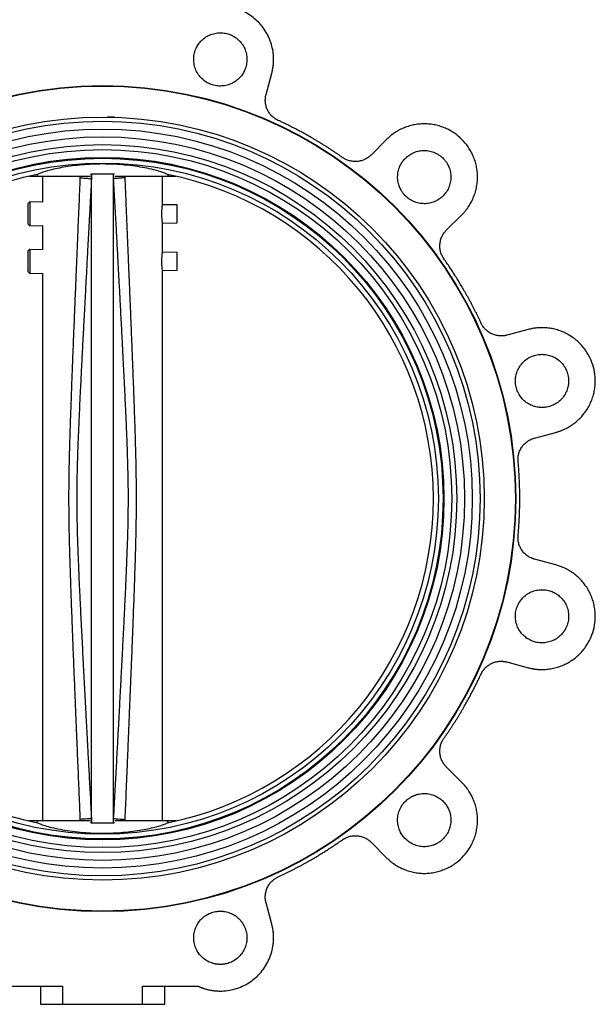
# Model space of a CAD drawing. Header units: millimetres. Extents: x 179 to 1996, y 94 to 1575.
# Tile 6 of 40: x 801 to 1061, y 490 to 934. Entities that reach past the tile are written whole.
import ezdxf

# ---------------------------------------------------------------- set-up
doc = ezdxf.new("R2010")
doc.units = ezdxf.units.MM

msp = doc.modelspace()

# ---------------------------------------------------------------- linework, layer by layer
at = {"color": 7, "linetype": 'Continuous', "lineweight": 25}
for p, q in [((912.35, 899.92), (914.92, 909.52)), ((966.67, 879.64), (959.64, 872.62)), ((805.46, 863.02), (809.38, 863.02)), ((809.02, 863.79), (809.38, 863.02)), ((809.38, 863.02), (833.14, 863.02)), ((811.68, 863.02), (811.68, 851.38)), ((833.3, 863.92), (833.59, 863.92)), ((833.59, 863.92), (833.77, 863.67)), ((833.77, 863.67), (833.68, 861.92)), ((833.77, 571.77), (833.77, 863.67)), ((843.59, 863.67), (843.77, 863.92)), ((843.59, 571.77), (843.59, 863.67)), ((843.68, 861.92), (843.59, 863.67)), ((844.06, 863.92), (843.77, 863.92)), ((844.23, 863.02), (867.98, 863.02)), ((865.68, 850.24), (865.68, 863.02)), ((868.35, 863.79), (867.98, 863.02)), ((867.98, 863.02), (871.91, 863.02)), ((805.89, 851.5), (805.04, 850.67)), ((805.04, 850.67), (805.04, 841.53)), ((811.68, 851.38), (805.89, 851.5)), ((805.89, 851.5), (805.89, 840.69)), ((872.33, 850.1), (865.68, 850.24)), ((872.33, 846.1), (872.33, 850.1)), ((872.33, 842.1), (872.33, 846.1)), ((993.58, 838.67), (1000.61, 845.7)), ((805.04, 841.53), (805.89, 840.69)), ((805.89, 840.69), (811.68, 840.82)), ((811.68, 840.82), (811.68, 829.93)), ((865.68, 841.96), (872.33, 842.1)), ((865.68, 828.79), (865.68, 841.96)), ((805.89, 830.05), (805.04, 829.22)), ((805.04, 829.22), (805.04, 820.08)), ((811.68, 829.93), (805.89, 830.05)), ((805.89, 830.05), (805.89, 819.25)), ((872.33, 828.65), (865.68, 828.79)), ((872.33, 824.65), (872.33, 828.65)), ((872.33, 820.65), (872.33, 824.65)), ((805.04, 820.08), (805.89, 819.25)), ((805.89, 819.25), (811.68, 819.37)), ((811.68, 819.37), (811.68, 572.42)), ((865.68, 820.51), (872.33, 820.65)), ((865.68, 572.42), (865.68, 820.51)), ((1030.49, 793.96), (1020.88, 791.38)), ((1033.31, 745.02), (1042.91, 747.59)), ((1042.91, 687.84), (1033.31, 690.41)), ((1020.88, 644.05), (1030.49, 641.48)), ((1000.61, 589.73), (993.58, 596.76)), ((833.68, 573.52), (833.77, 571.77)), ((843.59, 571.77), (843.68, 573.51)), ((809.38, 572.42), (805.46, 572.42)), ((809.38, 572.42), (809.02, 571.65)), ((833.14, 572.42), (809.38, 572.42)), ((833.59, 571.52), (833.3, 571.52)), ((833.77, 571.77), (833.59, 571.52)), ((843.77, 571.52), (843.59, 571.77)), ((844.06, 571.52), (843.77, 571.52)), ((867.98, 572.42), (844.23, 572.42)), ((868.35, 571.65), (867.98, 572.42)), ((871.91, 572.42), (867.98, 572.42)), ((959.64, 562.82), (966.67, 555.79)), ((914.92, 525.91), (912.35, 535.52)), ((795.65, 497.9), (820.68, 497.9)), ((810.68, 497.9), (810.68, 489.72)), ((820.68, 497.9), (820.68, 489.72)), ((856.68, 497.9), (881.71, 497.9)), ((856.68, 489.72), (856.68, 497.9)), ((866.68, 489.72), (866.68, 497.9)), ((810.68, 489.72), (820.68, 489.72)), ((820.68, 489.72), (856.68, 489.72)), ((856.68, 489.72), (866.68, 489.72))]:
    msp.add_line(p, q, dxfattribs=at)
at = {"color": 8, "linetype": 'Continuous', "lineweight": 25}
for p, q in [((828.66, 862.34), (828.69, 863.02)), ((848.67, 863.02), (848.7, 862.34)), ((828.69, 572.42), (828.66, 573.09)), ((848.7, 573.09), (848.67, 572.42))]:
    msp.add_line(p, q, dxfattribs=at)
at = {"color": 7, "linetype": 'Continuous', "lineweight": 25}
for radius in [186.19, 186, 172, 170.1, 166.6, 163.1, 159.6, 157.35, 153.85, 153.45, 151.3]:
    msp.add_circle((838.68, 717.72), radius, dxfattribs=at)
for start, end in [(101.3246, 258.6754), (281.3246, 78.6754)]:
    msp.add_arc((838.68, 717.72), 149.05, start, end, dxfattribs=at)
for points, knots in [([(914.92, 909.52), (914.96, 909.67), (915.04, 909.96), (915.14, 910.4), (915.24, 910.85), (915.33, 911.3), (915.41, 911.74), (915.48, 912.2), (915.6, 913.04), (915.71, 914.28), (915.76, 915.93), (915.69, 917.59), (915.44, 919.82), (914.83, 922.57), (913.64, 925.73), (912.04, 928.67), (910.09, 931.31), (907.84, 933.62), (905.31, 935.62), (902.48, 937.28), (899.39, 938.56), (896.12, 939.41), (893.32, 939.73), (891.08, 939.74), (889.42, 939.64), (887.78, 939.42), (886.45, 939.15), (885.4, 938.88), (884.64, 938.66), (883.88, 938.41), (883.38, 938.23), (883.13, 938.13)], [0, 0, 0, 0, 0.008643, 0.017279, 0.02591, 0.034541, 0.043173, 0.051811, 0.060456, 0.091547, 0.122648, 0.154349, 0.186059, 0.25006, 0.31406, 0.377433, 0.439588, 0.500001, 0.560414, 0.622568, 0.685942, 0.749942, 0.813942, 0.845643, 0.877354, 0.908445, 0.939546, 0.954666, 0.96977, 0.984876, 1, 1, 1, 1]), ([(885.74, 905.34), (885.65, 905.39), (885.47, 905.5), (885.2, 905.67), (884.94, 905.84), (884.69, 906.02), (884.44, 906.21), (884.19, 906.4), (883.73, 906.78), (883.09, 907.39), (882.31, 908.28), (881.61, 909.25), (880.8, 910.67), (880.07, 912.6), (879.68, 915.05), (879.79, 917.47), (880.35, 919.72), (881.29, 921.77), (882.59, 923.6), (884.26, 925.22), (886.3, 926.52), (888.61, 927.41), (890.65, 927.73), (892.29, 927.74), (893.48, 927.62), (894.64, 927.4), (895.56, 927.12), (896.26, 926.85), (896.77, 926.63), (897.26, 926.39), (897.58, 926.21), (897.74, 926.12)], [0, 0, 0, 0, 0.008343, 0.016672, 0.024993, 0.033311, 0.041633, 0.049965, 0.058311, 0.0892, 0.120102, 0.152279, 0.18447, 0.250119, 0.315767, 0.380052, 0.441771, 0.500002, 0.558232, 0.619951, 0.684236, 0.749885, 0.815534, 0.84771, 0.879901, 0.91079, 0.941693, 0.956282, 0.970843, 0.985405, 1, 1, 1, 1]), ([(897.74, 926.12), (897.83, 926.07), (898.01, 925.97), (898.28, 925.8), (898.54, 925.62), (898.79, 925.44), (899.04, 925.26), (899.29, 925.06), (899.75, 924.68), (900.39, 924.07), (901.17, 923.19), (901.87, 922.21), (902.68, 920.79), (903.41, 918.86), (903.8, 916.42), (903.69, 914), (903.13, 911.74), (902.19, 909.7), (900.89, 907.86), (899.22, 906.25), (897.18, 904.94), (894.87, 904.06), (892.83, 903.73), (891.19, 903.72), (890, 903.84), (888.84, 904.07), (887.92, 904.34), (887.22, 904.61), (886.71, 904.83), (886.22, 905.07), (885.9, 905.25), (885.74, 905.34)], [0, 0, 0, 0, 0.008343, 0.016672, 0.024993, 0.033311, 0.041633, 0.049965, 0.058311, 0.0892, 0.120102, 0.152279, 0.18447, 0.250119, 0.315767, 0.380052, 0.441771, 0.500002, 0.558232, 0.619951, 0.684236, 0.749885, 0.815534, 0.84771, 0.879901, 0.91079, 0.941693, 0.956282, 0.970843, 0.985405, 1, 1, 1, 1]), ([(917.8, 888.26), (917.7, 888.31), (917.5, 888.4), (917.21, 888.55), (916.92, 888.72), (916.64, 888.89), (916.21, 889.17), (915.66, 889.58), (915.01, 890.17), (914.4, 890.81), (913.66, 891.76), (912.9, 893.07), (912.38, 894.5), (912.13, 895.67), (912.03, 896.55), (912, 897.43), (912.04, 898.19), (912.12, 898.84), (912.21, 899.38), (912.3, 899.74), (912.35, 899.92)], [0, 0, 0, 0, 0.0236855, 0.0473351, 0.0709747, 0.0946303, 0.1183278, 0.1802512, 0.2422116, 0.3061474, 0.3701198, 0.5000047, 0.6298897, 0.6938255, 0.7577978, 0.8197213, 0.8816817, 0.9211328, 0.9605322, 1, 1, 1, 1]), ([(844.09, 889.72), (844, 889.72), (842.99, 889.72), (841.9, 889.72), (840.9, 889.72)], [0, 0, 0, 0, 0.086316, 1, 1, 1, 1]), ([(946.82, 871.51), (946.43, 871.77), (945.67, 872.31), (944.52, 873.1), (943.36, 873.88), (942.2, 874.66), (941.03, 875.42), (939.85, 876.18), (938.67, 876.92), (937.48, 877.66), (936.29, 878.39), (935.09, 879.12), (933.89, 879.83), (932.4, 880.7), (930.6, 881.72), (928.5, 882.88), (926.39, 884.01), (924.26, 885.11), (922.12, 886.19), (919.97, 887.24), (918.52, 887.92), (917.8, 888.26)], [0, 0, 0, 0, 0.041687, 0.083362, 0.125028, 0.166688, 0.208343, 0.249996, 0.29165, 0.333306, 0.374967, 0.416635, 0.458312, 0.500001, 0.571457, 0.642884, 0.714294, 0.785699, 0.857111, 0.928541, 1, 1, 1, 1]), ([(1000.61, 845.7), (1000.72, 845.82), (1000.95, 846.05), (1001.29, 846.41), (1001.61, 846.77), (1001.93, 847.14), (1002.25, 847.51), (1002.55, 847.89), (1002.85, 848.28), (1003.13, 848.67), (1003.77, 849.58), (1004.67, 851.04), (1005.71, 853.16), (1006.55, 855.4), (1007.17, 857.76), (1007.55, 860.2), (1007.68, 862.67), (1007.55, 865.15), (1007.17, 867.58), (1006.55, 869.95), (1005.71, 872.19), (1004.67, 874.31), (1003.08, 876.88), (1000.7, 879.74), (997.84, 882.12), (995.28, 883.71), (993.16, 884.75), (990.91, 885.59), (988.55, 886.21), (986.12, 886.59), (983.64, 886.72), (981.16, 886.59), (978.73, 886.21), (976.36, 885.59), (974.12, 884.75), (972, 883.71), (970.43, 882.73), (969.32, 881.94), (968.63, 881.41), (967.95, 880.84), (967.3, 880.26), (966.88, 879.85), (966.67, 879.64)], [0, 0, 0, 0, 0.006487, 0.012964, 0.019435, 0.025902, 0.032367, 0.038835, 0.045306, 0.051785, 0.058273, 0.089144, 0.120023, 0.152182, 0.184348, 0.217191, 0.250041, 0.282884, 0.315734, 0.347893, 0.380058, 0.41093, 0.441809, 0.500001, 0.558193, 0.589065, 0.619944, 0.652103, 0.684268, 0.717111, 0.749961, 0.782804, 0.815655, 0.847813, 0.879979, 0.910851, 0.94173, 0.953398, 0.965044, 0.976682, 0.988329, 1, 1, 1, 1]), ([(973.25, 856.67), (973.19, 856.77), (973.09, 856.95), (972.95, 857.23), (972.81, 857.51), (972.68, 857.79), (972.55, 858.08), (972.44, 858.37), (972.23, 858.93), (971.97, 859.77), (971.75, 860.93), (971.63, 862.13), (971.64, 863.76), (971.97, 865.8), (972.85, 868.11), (974.15, 870.15), (975.77, 871.83), (977.61, 873.12), (979.65, 874.07), (981.91, 874.63), (984.33, 874.74), (986.77, 874.35), (988.7, 873.61), (990.12, 872.8), (991.09, 872.1), (991.98, 871.33), (992.64, 870.63), (993.12, 870.04), (993.44, 869.6), (993.75, 869.15), (993.94, 868.83), (994.03, 868.67)], [0, 0, 0, 0, 0.008343, 0.016672, 0.024993, 0.033311, 0.041633, 0.049965, 0.058311, 0.0892, 0.120102, 0.152279, 0.18447, 0.250119, 0.315767, 0.380052, 0.441771, 0.500002, 0.558232, 0.619951, 0.684236, 0.749885, 0.815534, 0.84771, 0.879901, 0.91079, 0.941693, 0.956282, 0.970843, 0.985405, 1, 1, 1, 1]), ([(959.64, 872.62), (959.56, 872.54), (959.4, 872.38), (959.16, 872.16), (958.9, 871.95), (958.65, 871.74), (958.24, 871.44), (957.66, 871.06), (956.89, 870.65), (956.07, 870.31), (954.93, 869.94), (953.43, 869.67), (951.92, 869.68), (950.73, 869.84), (949.86, 870.05), (949.03, 870.32), (948.33, 870.62), (947.75, 870.92), (947.27, 871.2), (946.97, 871.4), (946.82, 871.51)], [0, 0, 0, 0, 0.023685, 0.047335, 0.070975, 0.09463, 0.118328, 0.180251, 0.242212, 0.306147, 0.37012, 0.500005, 0.62989, 0.693825, 0.757798, 0.819721, 0.881682, 0.921133, 0.960532, 1, 1, 1, 1]), ([(867.95, 863.87), (867.48, 864.09), (866.53, 864.54), (864.04, 865.36), (860.8, 866.22), (856.85, 867.04), (852.33, 867.74), (847.69, 868.24), (843.08, 868.52), (838.57, 868.61), (833.94, 868.51), (829.35, 868.21), (825.02, 867.73), (820.99, 867.12), (817.38, 866.4), (814.2, 865.61), (811.64, 864.82), (810.14, 864.24), (809.57, 863.95), (809.41, 863.87)], [0, 0, 0, 0, 0.065508, 0.131014, 0.197772, 0.264509, 0.329185, 0.393834, 0.446898, 0.499956, 0.557057, 0.614167, 0.671164, 0.728178, 0.787966, 0.847768, 0.91175, 0.975736, 1, 1, 1, 1]), ([(994.03, 868.67), (994.08, 868.58), (994.19, 868.4), (994.33, 868.12), (994.47, 867.84), (994.6, 867.56), (994.73, 867.27), (994.84, 866.98), (995.05, 866.42), (995.3, 865.57), (995.53, 864.41), (995.65, 863.22), (995.64, 861.59), (995.31, 859.55), (994.43, 857.24), (993.12, 855.2), (991.51, 853.52), (989.67, 852.22), (987.63, 851.28), (985.37, 850.72), (982.95, 850.61), (980.51, 851), (978.58, 851.74), (977.16, 852.55), (976.19, 853.24), (975.3, 854.02), (974.64, 854.72), (974.16, 855.31), (973.83, 855.75), (973.53, 856.2), (973.34, 856.52), (973.25, 856.67)], [0, 0, 0, 0, 0.008343, 0.016672, 0.024993, 0.033311, 0.041633, 0.049965, 0.058311, 0.0892, 0.120102, 0.152279, 0.18447, 0.250119, 0.315767, 0.380052, 0.441771, 0.500002, 0.558232, 0.619951, 0.684236, 0.749885, 0.815534, 0.84771, 0.879901, 0.91079, 0.941693, 0.956282, 0.970843, 0.985405, 1, 1, 1, 1]), ([(828.66, 573.09), (828.59, 574.92), (828.43, 578.62), (828.19, 584.23), (827.95, 589.98), (827.71, 595.86), (827.48, 601.27), (827.3, 605.57), (827.17, 608.87), (827.04, 612), (826.88, 615.81), (826.69, 620.35), (826.49, 625.3), (826.29, 630.05), (826.1, 634.83), (825.91, 639.46), (825.73, 644.09), (825.54, 648.82), (825.34, 653.74), (825.14, 658.94), (824.96, 663.66), (824.74, 669.55), (824.49, 676.35), (824.23, 683.75), (824.04, 690), (823.88, 695.31), (823.75, 700.48), (823.65, 705.65), (823.58, 710.97), (823.54, 716.06), (823.55, 720.99), (823.59, 725.85), (823.67, 730.96), (823.79, 736.63), (823.97, 743.37), (824.23, 751.56), (824.51, 759.58), (824.79, 767.23), (825.05, 774.24), (825.33, 781.28), (825.56, 787.1), (825.73, 791.53), (825.89, 795.31), (826.05, 799.48), (826.25, 804.2), (826.46, 809.37), (826.66, 814.39), (826.84, 818.75), (826.99, 822.26), (827.11, 825.17), (827.2, 827.49), (827.31, 829.99), (827.45, 833.3), (827.74, 840.26), (828.15, 850.09), (828.49, 858.33), (828.66, 862.34)], [0, 0, 0, 0, 0.018945, 0.038355, 0.05823, 0.07857, 0.099375, 0.114402, 0.123078, 0.13369, 0.146847, 0.162548, 0.180793, 0.198277, 0.211784, 0.230344, 0.246348, 0.259794, 0.279383, 0.297436, 0.31376, 0.328355, 0.358476, 0.384327, 0.405041, 0.423292, 0.439439, 0.458583, 0.476875, 0.494668, 0.511279, 0.528005, 0.545003, 0.564229, 0.586825, 0.614819, 0.649152, 0.669987, 0.69423, 0.72188, 0.742957, 0.754674, 0.767745, 0.78217, 0.797948, 0.816742, 0.835816, 0.84996, 0.862066, 0.872135, 0.880167, 0.886162, 0.898047, 0.914529, 0.958361, 1, 1, 1, 1]), ([(833.68, 861.92), (833.51, 858.75), (833.18, 852.76), (832.72, 844.28), (832.31, 836.63), (831.93, 829.67), (831.55, 822.59), (831.17, 815.44), (830.77, 807.87), (830.39, 800.69), (830.02, 793.66), (829.67, 786.94), (829.32, 780.18), (828.98, 773.47), (828.66, 766.91), (828.33, 759.93), (828.01, 752.92), (827.72, 746.18), (827.51, 740.45), (827.34, 735.54), (827.19, 729.96), (827.07, 723.58), (827.04, 717.07), (827.09, 711.35), (827.17, 706.32), (827.31, 700.98), (827.47, 696.04), (827.65, 691.29), (827.83, 686.61), (828.07, 681.22), (828.35, 675.07), (828.73, 667.04), (829.21, 657.4), (829.78, 646.37), (830.36, 635.25), (830.87, 625.63), (831.31, 617.29), (831.7, 610.09), (832.13, 602.12), (832.6, 593.37), (833.12, 583.74), (833.49, 577.03), (833.68, 573.52)], [0, 0, 0, 0, 0.033037, 0.06228, 0.088216, 0.112685, 0.134722, 0.16183, 0.187051, 0.213483, 0.236606, 0.260179, 0.283449, 0.306884, 0.329963, 0.351712, 0.379502, 0.402861, 0.421876, 0.439047, 0.453883, 0.479959, 0.505269, 0.521481, 0.539436, 0.557459, 0.576977, 0.590827, 0.60681, 0.625654, 0.646887, 0.670813, 0.709212, 0.747159, 0.785626, 0.824935, 0.84724, 0.872388, 0.899828, 0.930196, 0.963387, 1, 1, 1, 1]), ([(828.66, 862.34), (829.35, 862.3), (830.76, 862.21), (832.21, 862.1), (832.96, 862.03), (833.23, 862), (833.54, 861.97), (833.61, 861.94), (833.68, 861.92)], [0, 0, 0, 0, 0.244339, 0.499758, 0.676604, 0.741353, 0.75021, 1, 1, 1, 1]), ([(843.77, 863.92), (843.45, 863.92), (842.87, 863.92), (841.7, 863.92), (840.52, 863.92), (839.45, 863.92), (838.65, 863.92), (837.86, 863.92), (837.1, 863.92), (836.39, 863.92), (835.49, 863.92), (834.48, 863.92), (833.91, 863.92), (833.59, 863.92)], [0, 0, 0, 0, 0.160614, 0.291786, 0.406185, 0.455817, 0.501893, 0.547364, 0.596814, 0.650149, 0.710782, 0.840962, 1, 1, 1, 1]), ([(833.68, 573.52), (833.68, 574.53), (833.68, 576.55), (833.68, 580.85), (833.68, 586.06), (833.68, 592.23), (833.68, 599.28), (833.68, 607.18), (833.68, 615.86), (833.68, 625.26), (833.68, 635.33), (833.68, 645.98), (833.68, 657.14), (833.68, 668.73), (833.68, 680.67), (833.68, 692.87), (833.68, 705.25), (833.68, 717.72), (833.68, 730.19), (833.68, 742.57), (833.68, 754.77), (833.68, 766.71), (833.68, 778.3), (833.68, 789.46), (833.68, 800.11), (833.68, 810.17), (833.68, 819.58), (833.68, 828.26), (833.68, 836.16), (833.68, 843.21), (833.68, 849.37), (833.68, 854.58), (833.68, 858.89), (833.68, 860.91), (833.68, 861.92)], [0, 0, 0, 0, 0.03125, 0.062499, 0.093749, 0.124998, 0.156248, 0.187498, 0.218748, 0.249997, 0.281247, 0.312497, 0.343747, 0.374997, 0.406247, 0.437497, 0.468747, 0.499997, 0.531247, 0.562497, 0.593747, 0.624997, 0.656247, 0.687497, 0.718747, 0.749997, 0.781248, 0.812498, 0.843748, 0.874998, 0.906249, 0.937499, 0.96875, 1, 1, 1, 1]), ([(848.7, 862.34), (848.01, 862.3), (846.6, 862.21), (845.15, 862.09), (844.4, 862.02), (844.13, 861.99), (843.82, 861.96), (843.75, 861.94), (843.68, 861.92)], [0, 0, 0, 0, 0.244326, 0.499668, 0.67568, 0.740872, 0.750078, 1, 1, 1, 1]), ([(843.68, 573.51), (843.68, 574.52), (843.68, 576.54), (843.68, 580.85), (843.68, 586.06), (843.68, 592.23), (843.68, 599.28), (843.68, 607.17), (843.68, 615.86), (843.68, 625.26), (843.68, 635.33), (843.68, 645.98), (843.68, 657.14), (843.68, 668.73), (843.68, 680.67), (843.68, 692.87), (843.68, 705.25), (843.68, 717.72), (843.68, 730.19), (843.68, 742.56), (843.68, 754.77), (843.68, 766.71), (843.68, 778.3), (843.68, 789.46), (843.68, 800.11), (843.68, 810.17), (843.68, 819.58), (843.68, 828.26), (843.68, 836.15), (843.68, 843.21), (843.68, 849.37), (843.68, 854.58), (843.68, 858.89), (843.68, 860.91), (843.68, 861.92)], [0, 0, 0, 0, 0.03125, 0.062501, 0.093751, 0.125002, 0.156252, 0.187502, 0.218752, 0.250003, 0.281253, 0.312503, 0.343753, 0.375003, 0.406253, 0.437503, 0.468753, 0.500003, 0.531253, 0.562503, 0.593753, 0.625003, 0.656253, 0.687503, 0.718753, 0.750003, 0.781252, 0.812502, 0.843752, 0.875002, 0.906251, 0.937501, 0.96875, 1, 1, 1, 1]), ([(843.68, 573.51), (843.9, 577.49), (844.31, 585.06), (844.9, 595.87), (845.42, 605.47), (845.88, 614.05), (846.29, 621.77), (846.67, 628.97), (847.05, 636.01), (847.42, 643.11), (847.79, 650.36), (848.16, 657.6), (848.52, 664.75), (848.88, 672.11), (849.21, 679.3), (849.5, 685.99), (849.74, 691.76), (849.92, 696.91), (850.09, 702.13), (850.22, 707.5), (850.3, 712.99), (850.32, 718.2), (850.29, 723.27), (850.21, 728.42), (850.07, 733.84), (849.91, 738.88), (849.74, 743.59), (849.57, 747.72), (849.4, 751.91), (849.21, 756.18), (848.99, 760.99), (848.72, 766.57), (848.4, 773.12), (848.02, 780.58), (847.59, 789.02), (847.11, 798.21), (846.63, 807.23), (846.19, 815.63), (845.76, 823.57), (845.31, 831.97), (844.81, 841.2), (844.26, 851.29), (843.88, 858.28), (843.68, 861.92)], [0, 0, 0, 0, 0.041408, 0.078724, 0.112489, 0.141323, 0.167975, 0.192822, 0.216249, 0.241225, 0.266668, 0.291752, 0.316522, 0.341019, 0.368366, 0.391255, 0.410674, 0.428374, 0.444781, 0.464922, 0.484238, 0.501791, 0.519032, 0.536887, 0.555255, 0.57533, 0.589348, 0.60418, 0.618266, 0.632959, 0.648588, 0.668338, 0.690966, 0.716752, 0.745996, 0.778703, 0.81245, 0.83983, 0.866125, 0.895017, 0.927272, 0.962127, 1, 1, 1, 1]), ([(848.7, 862.34), (848.8, 860.12), (848.99, 855.59), (849.27, 848.7), (849.57, 841.6), (849.87, 834.43), (850.15, 827.79), (850.44, 820.71), (850.75, 813.11), (851.11, 804.47), (851.46, 795.82), (851.79, 787.43), (852.1, 779.63), (852.37, 772.68), (852.6, 766.56), (852.86, 759.43), (853.15, 751.14), (853.44, 741.83), (853.65, 733.34), (853.78, 725.6), (853.83, 718.42), (853.8, 711.36), (853.69, 704.12), (853.55, 697.78), (853.4, 692.38), (853.26, 687.96), (853.1, 683.02), (852.91, 677.46), (852.71, 671.71), (852.48, 665.71), (852.24, 659.41), (851.99, 653.07), (851.8, 648.07), (851.66, 644.63), (851.56, 642.17), (851.45, 639.52), (851.34, 636.7), (851.22, 633.7), (851.06, 629.93), (850.89, 625.63), (850.7, 621.07), (850.54, 617.11), (850.4, 613.8), (850.29, 611.13), (850.21, 609.1), (850.15, 607.71), (850.07, 605.76), (849.95, 602.82), (849.65, 595.75), (849.23, 585.77), (848.88, 577.24), (848.7, 573.09)], [0, 0, 0, 0, 0.023088, 0.046918, 0.071491, 0.096806, 0.121282, 0.14033, 0.170243, 0.200131, 0.229987, 0.259994, 0.287123, 0.310924, 0.33207, 0.350561, 0.384952, 0.417988, 0.447092, 0.47304, 0.498192, 0.521502, 0.546159, 0.573301, 0.58717, 0.60214, 0.61914, 0.638403, 0.659839, 0.678775, 0.70058, 0.725253, 0.744546, 0.752435, 0.760947, 0.770085, 0.779846, 0.790232, 0.801241, 0.818949, 0.834845, 0.848521, 0.859979, 0.869217, 0.876237, 0.881038, 0.883619, 0.896487, 0.911479, 0.956972, 1, 1, 1, 1]), ([(865.38, 846.1), (865.39, 846.62), (865.41, 847.66), (865.54, 849), (865.64, 849.84), (865.7, 850.2), (865.68, 850.1), (865.68, 850.1)], [0, 0, 0, 0, 0.247571, 0.498234, 0.748724, 0.99913, 1, 1, 1, 1]), ([(865.68, 842.1), (865.67, 842.16), (865.65, 842.28), (865.53, 843.2), (865.41, 844.52), (865.39, 845.57), (865.38, 846.1)], [0, 0, 0, 0, 0.2488597, 0.4996799, 0.7509716, 1, 1, 1, 1]), ([(992.47, 825.85), (992.41, 825.94), (992.28, 826.12), (992.11, 826.4), (991.94, 826.69), (991.78, 826.98), (991.55, 827.43), (991.28, 828.07), (991.01, 828.9), (990.81, 829.76), (990.64, 830.95), (990.63, 832.47), (990.9, 833.96), (991.27, 835.11), (991.62, 835.92), (992.03, 836.69), (992.44, 837.33), (992.84, 837.86), (993.2, 838.28), (993.45, 838.54), (993.58, 838.67)], [0, 0, 0, 0, 0.0236855, 0.0473351, 0.0709747, 0.0946303, 0.1183278, 0.1802512, 0.2422116, 0.3061474, 0.3701198, 0.5000047, 0.6298897, 0.6938255, 0.7577978, 0.8197213, 0.8816817, 0.9211328, 0.9605322, 1, 1, 1, 1]), ([(865.38, 824.65), (865.39, 825.17), (865.41, 826.21), (865.54, 827.56), (865.64, 828.39), (865.7, 828.75), (865.68, 828.65), (865.68, 828.65)], [0, 0, 0, 0, 0.247571, 0.498234, 0.748724, 0.99913, 1, 1, 1, 1]), ([(1009.22, 796.84), (1009.03, 797.26), (1008.63, 798.1), (1008.03, 799.36), (1007.42, 800.62), (1006.8, 801.87), (1006.17, 803.12), (1005.53, 804.36), (1004.88, 805.6), (1004.22, 806.83), (1003.55, 808.06), (1002.88, 809.29), (1002.19, 810.5), (1001.33, 812.01), (1000.29, 813.79), (999.05, 815.84), (997.79, 817.88), (996.5, 819.9), (995.18, 821.9), (993.84, 823.89), (992.93, 825.2), (992.47, 825.85)], [0, 0, 0, 0, 0.041687, 0.083362, 0.125028, 0.166688, 0.208343, 0.249996, 0.29165, 0.333306, 0.374967, 0.416635, 0.458312, 0.500001, 0.571457, 0.642884, 0.714294, 0.785699, 0.857111, 0.928541, 1, 1, 1, 1]), ([(865.68, 820.65), (865.67, 820.71), (865.65, 820.83), (865.53, 821.75), (865.41, 823.08), (865.39, 824.13), (865.38, 824.65)], [0, 0, 0, 0, 0.24886, 0.49968, 0.750972, 1, 1, 1, 1]), ([(1020.88, 791.38), (1020.78, 791.36), (1020.56, 791.3), (1020.24, 791.23), (1019.91, 791.17), (1019.59, 791.13), (1019.08, 791.07), (1018.39, 791.03), (1017.52, 791.06), (1016.64, 791.17), (1015.46, 791.42), (1014.04, 791.93), (1012.73, 792.7), (1011.78, 793.44), (1011.13, 794.05), (1010.55, 794.7), (1010.09, 795.31), (1009.74, 795.86), (1009.46, 796.34), (1009.3, 796.67), (1009.22, 796.84)], [0, 0, 0, 0, 0.0236855, 0.0473351, 0.0709747, 0.0946303, 0.1183278, 0.1802512, 0.2422116, 0.3061474, 0.3701198, 0.5000047, 0.6298897, 0.6938255, 0.7577978, 0.8197213, 0.8816817, 0.9211328, 0.9605322, 1, 1, 1, 1]), ([(1042.91, 747.59), (1043.07, 747.64), (1043.38, 747.72), (1043.85, 747.86), (1044.31, 748.01), (1044.77, 748.17), (1045.23, 748.34), (1045.68, 748.52), (1046.13, 748.71), (1046.58, 748.9), (1047.58, 749.37), (1049.09, 750.18), (1051.05, 751.49), (1052.9, 753.02), (1054.62, 754.76), (1056.17, 756.67), (1057.52, 758.75), (1058.65, 760.96), (1059.53, 763.26), (1060.18, 765.62), (1060.57, 767.98), (1060.73, 770.34), (1060.64, 773.35), (1060.01, 777.02), (1058.72, 780.51), (1057.29, 783.17), (1055.98, 785.13), (1054.45, 786.98), (1052.72, 788.7), (1050.8, 790.25), (1048.72, 791.6), (1046.51, 792.72), (1044.21, 793.61), (1041.85, 794.26), (1039.49, 794.65), (1037.13, 794.81), (1035.29, 794.75), (1033.93, 794.62), (1033.06, 794.5), (1032.2, 794.35), (1031.34, 794.18), (1030.77, 794.03), (1030.49, 793.96)], [0, 0, 0, 0, 0.006487, 0.012964, 0.019435, 0.025902, 0.032367, 0.038835, 0.045306, 0.051785, 0.058273, 0.089144, 0.120023, 0.152182, 0.184348, 0.217191, 0.250041, 0.282884, 0.315734, 0.347893, 0.380058, 0.41093, 0.441809, 0.500001, 0.558193, 0.589065, 0.619944, 0.652103, 0.684268, 0.717111, 0.749961, 0.782804, 0.815655, 0.847813, 0.879979, 0.910851, 0.94173, 0.953398, 0.965044, 0.976682, 0.988329, 1, 1, 1, 1]), ([(1024.7, 770.78), (1024.7, 770.88), (1024.7, 771.09), (1024.71, 771.4), (1024.73, 771.72), (1024.76, 772.03), (1024.8, 772.34), (1024.84, 772.65), (1024.94, 773.24), (1025.15, 774.1), (1025.53, 775.21), (1026.02, 776.3), (1026.85, 777.72), (1028.15, 779.32), (1030.07, 780.88), (1032.22, 781.99), (1034.46, 782.64), (1036.7, 782.84), (1038.94, 782.64), (1041.17, 781.99), (1043.32, 780.88), (1045.24, 779.32), (1046.55, 777.72), (1047.37, 776.3), (1047.87, 775.21), (1048.25, 774.1), (1048.47, 773.16), (1048.59, 772.42), (1048.65, 771.87), (1048.69, 771.32), (1048.69, 770.96), (1048.7, 770.78)], [0, 0, 0, 0, 0.008343, 0.016672, 0.024993, 0.033311, 0.041633, 0.049965, 0.058311, 0.0892, 0.120102, 0.152279, 0.18447, 0.250119, 0.315767, 0.380052, 0.441771, 0.500002, 0.558232, 0.619951, 0.684236, 0.749885, 0.815534, 0.84771, 0.879901, 0.91079, 0.941693, 0.956282, 0.970843, 0.985405, 1, 1, 1, 1]), ([(1048.7, 770.78), (1048.7, 770.67), (1048.69, 770.46), (1048.68, 770.15), (1048.66, 769.83), (1048.63, 769.52), (1048.6, 769.21), (1048.55, 768.9), (1048.45, 768.31), (1048.25, 767.45), (1047.87, 766.34), (1047.37, 765.25), (1046.55, 763.83), (1045.24, 762.23), (1043.32, 760.67), (1041.17, 759.56), (1038.94, 758.91), (1036.7, 758.71), (1034.46, 758.91), (1032.22, 759.56), (1030.07, 760.67), (1028.15, 762.23), (1026.85, 763.83), (1026.02, 765.25), (1025.53, 766.34), (1025.15, 767.45), (1024.93, 768.39), (1024.81, 769.13), (1024.74, 769.68), (1024.7, 770.23), (1024.7, 770.59), (1024.7, 770.78)], [0, 0, 0, 0, 0.008343, 0.016672, 0.024993, 0.033311, 0.041633, 0.049965, 0.058311, 0.0892, 0.120102, 0.152279, 0.18447, 0.250119, 0.315767, 0.380052, 0.441771, 0.500002, 0.558232, 0.619951, 0.684236, 0.749885, 0.815534, 0.84771, 0.879901, 0.91079, 0.941693, 0.956282, 0.970843, 0.985405, 1, 1, 1, 1]), ([(1025.93, 734.47), (1025.93, 734.58), (1025.91, 734.8), (1025.9, 735.13), (1025.89, 735.46), (1025.9, 735.79), (1025.93, 736.3), (1026.01, 736.98), (1026.19, 737.84), (1026.45, 738.69), (1026.9, 739.8), (1027.65, 741.12), (1028.63, 742.28), (1029.52, 743.09), (1030.23, 743.62), (1030.97, 744.08), (1031.65, 744.43), (1032.26, 744.68), (1032.78, 744.87), (1033.13, 744.97), (1033.31, 745.02)], [0, 0, 0, 0, 0.023685, 0.047335, 0.070975, 0.09463, 0.118328, 0.180251, 0.242212, 0.306147, 0.37012, 0.500005, 0.62989, 0.693825, 0.757798, 0.819721, 0.881682, 0.921133, 0.960532, 1, 1, 1, 1]), ([(1025.93, 700.96), (1025.97, 701.43), (1026.06, 702.36), (1026.16, 703.75), (1026.26, 705.15), (1026.35, 706.54), (1026.43, 707.94), (1026.5, 709.33), (1026.55, 710.73), (1026.6, 712.13), (1026.64, 713.52), (1026.66, 714.92), (1026.68, 716.32), (1026.68, 718.05), (1026.67, 720.11), (1026.63, 722.51), (1026.55, 724.9), (1026.44, 727.3), (1026.31, 729.69), (1026.14, 732.08), (1026, 733.67), (1025.93, 734.47)], [0, 0, 0, 0, 0.041687, 0.083362, 0.125028, 0.166688, 0.208343, 0.249996, 0.29165, 0.333306, 0.374967, 0.416635, 0.458312, 0.500001, 0.571457, 0.642884, 0.714294, 0.785699, 0.857111, 0.928541, 1, 1, 1, 1]), ([(1033.31, 690.41), (1033.2, 690.44), (1032.99, 690.5), (1032.67, 690.61), (1032.36, 690.72), (1032.05, 690.84), (1031.59, 691.04), (1030.97, 691.35), (1030.23, 691.82), (1029.52, 692.35), (1028.63, 693.16), (1027.65, 694.31), (1026.9, 695.63), (1026.45, 696.75), (1026.19, 697.59), (1026.01, 698.45), (1025.92, 699.21), (1025.89, 699.86), (1025.89, 700.41), (1025.92, 700.78), (1025.93, 700.96)], [0, 0, 0, 0, 0.0236855, 0.0473351, 0.0709747, 0.0946303, 0.1183278, 0.1802512, 0.2422116, 0.3061474, 0.3701198, 0.5000047, 0.6298897, 0.6938255, 0.7577978, 0.8197213, 0.8816817, 0.9211328, 0.9605322, 1, 1, 1, 1]), ([(1030.49, 641.48), (1030.64, 641.44), (1030.96, 641.35), (1031.43, 641.24), (1031.91, 641.14), (1032.39, 641.05), (1032.87, 640.96), (1033.35, 640.89), (1033.83, 640.83), (1034.32, 640.78), (1035.42, 640.68), (1037.13, 640.63), (1039.49, 640.78), (1041.85, 641.18), (1044.21, 641.82), (1046.51, 642.71), (1048.72, 643.84), (1050.8, 645.19), (1052.72, 646.73), (1054.45, 648.45), (1055.98, 650.3), (1057.29, 652.26), (1058.72, 654.92), (1060.01, 658.41), (1060.64, 662.08), (1060.73, 665.1), (1060.57, 667.45), (1060.18, 669.82), (1059.53, 672.17), (1058.65, 674.47), (1057.52, 676.68), (1056.17, 678.76), (1054.62, 680.68), (1052.9, 682.42), (1051.05, 683.94), (1049.09, 685.26), (1047.46, 686.13), (1046.23, 686.69), (1045.41, 687.03), (1044.59, 687.33), (1043.75, 687.61), (1043.19, 687.76), (1042.91, 687.84)], [0, 0, 0, 0, 0.006487, 0.012964, 0.019435, 0.025902, 0.032367, 0.038835, 0.045306, 0.051785, 0.058273, 0.089144, 0.120023, 0.152182, 0.184348, 0.217191, 0.250041, 0.282884, 0.315734, 0.347893, 0.380058, 0.41093, 0.441809, 0.500001, 0.558193, 0.589065, 0.619944, 0.652103, 0.684268, 0.717111, 0.749961, 0.782804, 0.815655, 0.847813, 0.879979, 0.910851, 0.94173, 0.953398, 0.965044, 0.976682, 0.988329, 1, 1, 1, 1]), ([(1026.3, 670.66), (1026.36, 670.75), (1026.46, 670.93), (1026.63, 671.2), (1026.81, 671.46), (1026.99, 671.71), (1027.17, 671.96), (1027.37, 672.21), (1027.75, 672.67), (1028.35, 673.31), (1029.24, 674.09), (1030.22, 674.78), (1031.64, 675.59), (1033.57, 676.33), (1036.01, 676.72), (1038.43, 676.61), (1040.69, 676.05), (1042.73, 675.11), (1044.57, 673.81), (1046.18, 672.14), (1047.49, 670.1), (1048.37, 667.79), (1048.7, 665.75), (1048.7, 664.11), (1048.59, 662.92), (1048.36, 661.76), (1048.08, 660.84), (1047.82, 660.14), (1047.6, 659.63), (1047.36, 659.14), (1047.18, 658.82), (1047.09, 658.66)], [0, 0, 0, 0, 0.008343, 0.016672, 0.024993, 0.033311, 0.041633, 0.049965, 0.058311, 0.0892, 0.120102, 0.152279, 0.18447, 0.250119, 0.315767, 0.380052, 0.441771, 0.500002, 0.558232, 0.619951, 0.684236, 0.749885, 0.815534, 0.84771, 0.879901, 0.91079, 0.941693, 0.956282, 0.970843, 0.985405, 1, 1, 1, 1]), ([(1047.09, 658.66), (1047.04, 658.57), (1046.93, 658.39), (1046.76, 658.12), (1046.59, 657.86), (1046.41, 657.61), (1046.22, 657.36), (1046.03, 657.11), (1045.64, 656.65), (1045.04, 656.01), (1044.15, 655.23), (1043.18, 654.53), (1041.76, 653.72), (1039.82, 652.99), (1037.38, 652.6), (1034.96, 652.71), (1032.71, 653.27), (1030.66, 654.21), (1028.83, 655.51), (1027.21, 657.18), (1025.91, 659.22), (1025.02, 661.53), (1024.7, 663.57), (1024.69, 665.21), (1024.8, 666.4), (1025.03, 667.56), (1025.31, 668.48), (1025.58, 669.18), (1025.8, 669.69), (1026.04, 670.18), (1026.21, 670.5), (1026.3, 670.66)], [0, 0, 0, 0, 0.008343, 0.016672, 0.024993, 0.033311, 0.041633, 0.049965, 0.058311, 0.0892, 0.120102, 0.152279, 0.18447, 0.250119, 0.315767, 0.380052, 0.441771, 0.500002, 0.558232, 0.619951, 0.684236, 0.749885, 0.815534, 0.84771, 0.879901, 0.91079, 0.941693, 0.956282, 0.970843, 0.985405, 1, 1, 1, 1]), ([(1009.22, 638.6), (1009.27, 638.7), (1009.37, 638.9), (1009.52, 639.19), (1009.68, 639.48), (1009.86, 639.76), (1010.14, 640.18), (1010.55, 640.74), (1011.13, 641.39), (1011.78, 641.99), (1012.73, 642.74), (1014.04, 643.5), (1015.46, 644.01), (1016.64, 644.27), (1017.52, 644.37), (1018.39, 644.4), (1019.15, 644.36), (1019.8, 644.28), (1020.35, 644.18), (1020.7, 644.09), (1020.88, 644.05)], [0, 0, 0, 0, 0.023685, 0.047335, 0.070975, 0.09463, 0.118328, 0.180251, 0.242212, 0.306147, 0.37012, 0.500005, 0.62989, 0.693825, 0.757798, 0.819721, 0.881682, 0.921133, 0.960532, 1, 1, 1, 1]), ([(992.47, 609.58), (992.74, 609.97), (993.27, 610.73), (994.06, 611.88), (994.85, 613.04), (995.62, 614.2), (996.39, 615.37), (997.14, 616.55), (997.89, 617.73), (998.63, 618.92), (999.36, 620.11), (1000.08, 621.3), (1000.79, 622.51), (1001.66, 624), (1002.68, 625.8), (1003.84, 627.9), (1004.97, 630.01), (1006.08, 632.13), (1007.15, 634.27), (1008.21, 636.43), (1008.88, 637.88), (1009.22, 638.6)], [0, 0, 0, 0, 0.041687, 0.083362, 0.125028, 0.166688, 0.208343, 0.249996, 0.29165, 0.333306, 0.374967, 0.416635, 0.458312, 0.500001, 0.571457, 0.642884, 0.714294, 0.785699, 0.857111, 0.928541, 1, 1, 1, 1]), ([(993.58, 596.76), (993.5, 596.84), (993.35, 597), (993.13, 597.24), (992.91, 597.49), (992.71, 597.75), (992.41, 598.16), (992.03, 598.74), (991.62, 599.51), (991.27, 600.33), (990.9, 601.47), (990.63, 602.96), (990.64, 604.48), (990.81, 605.67), (991.01, 606.53), (991.28, 607.37), (991.58, 608.07), (991.88, 608.65), (992.16, 609.13), (992.37, 609.43), (992.47, 609.58)], [0, 0, 0, 0, 0.023685, 0.047335, 0.070975, 0.09463, 0.118328, 0.180251, 0.242212, 0.306147, 0.37012, 0.500005, 0.62989, 0.693825, 0.757798, 0.819721, 0.881682, 0.921133, 0.960532, 1, 1, 1, 1]), ([(966.67, 555.79), (966.78, 555.68), (967.02, 555.45), (967.37, 555.11), (967.73, 554.79), (968.1, 554.47), (968.48, 554.15), (968.86, 553.85), (969.24, 553.55), (969.64, 553.26), (970.54, 552.63), (972, 551.73), (974.12, 550.69), (976.36, 549.85), (978.73, 549.23), (981.16, 548.84), (983.64, 548.72), (986.12, 548.84), (988.55, 549.23), (990.91, 549.85), (993.16, 550.69), (995.28, 551.73), (997.84, 553.32), (1000.7, 555.69), (1003.08, 558.56), (1004.67, 561.12), (1005.71, 563.24), (1006.55, 565.49), (1007.17, 567.85), (1007.55, 570.28), (1007.68, 572.76), (1007.55, 575.24), (1007.17, 577.67), (1006.55, 580.03), (1005.71, 582.28), (1004.67, 584.4), (1003.7, 585.97), (1002.91, 587.08), (1002.37, 587.77), (1001.81, 588.45), (1001.22, 589.1), (1000.81, 589.52), (1000.61, 589.73)], [0, 0, 0, 0, 0.006487, 0.012964, 0.019435, 0.025902, 0.032367, 0.038835, 0.045306, 0.051785, 0.058273, 0.089144, 0.120023, 0.152182, 0.184348, 0.217191, 0.250041, 0.282884, 0.315734, 0.347893, 0.380058, 0.41093, 0.441809, 0.500001, 0.558193, 0.589065, 0.619944, 0.652103, 0.684268, 0.717111, 0.749961, 0.782804, 0.815655, 0.847813, 0.879979, 0.910851, 0.94173, 0.953398, 0.965044, 0.976682, 0.988329, 1, 1, 1, 1]), ([(989.64, 562.37), (989.55, 562.32), (989.37, 562.21), (989.09, 562.07), (988.81, 561.93), (988.52, 561.8), (988.23, 561.67), (987.94, 561.56), (987.38, 561.35), (986.54, 561.1), (985.38, 560.87), (984.19, 560.75), (982.55, 560.76), (980.51, 561.09), (978.2, 561.97), (976.16, 563.27), (974.49, 564.89), (973.19, 566.73), (972.25, 568.77), (971.69, 571.03), (971.57, 573.45), (971.96, 575.89), (972.7, 577.82), (973.51, 579.24), (974.21, 580.21), (974.99, 581.1), (975.69, 581.76), (976.27, 582.24), (976.71, 582.56), (977.17, 582.87), (977.48, 583.06), (977.64, 583.15)], [0, 0, 0, 0, 0.008343, 0.016672, 0.024993, 0.033311, 0.041633, 0.049965, 0.058311, 0.0892, 0.120102, 0.152279, 0.18447, 0.250119, 0.315767, 0.380052, 0.441771, 0.500002, 0.558232, 0.619951, 0.684236, 0.749885, 0.815534, 0.84771, 0.879901, 0.91079, 0.941693, 0.956282, 0.970843, 0.985405, 1, 1, 1, 1]), ([(977.64, 583.15), (977.73, 583.2), (977.91, 583.31), (978.19, 583.45), (978.47, 583.59), (978.76, 583.72), (979.04, 583.85), (979.33, 583.96), (979.89, 584.17), (980.74, 584.42), (981.9, 584.65), (983.09, 584.77), (984.72, 584.76), (986.77, 584.43), (989.08, 583.55), (991.12, 582.25), (992.79, 580.63), (994.09, 578.79), (995.03, 576.75), (995.59, 574.49), (995.7, 572.07), (995.31, 569.63), (994.57, 567.7), (993.76, 566.28), (993.07, 565.31), (992.29, 564.42), (991.59, 563.76), (991.01, 563.28), (990.57, 562.96), (990.11, 562.65), (989.8, 562.46), (989.64, 562.37)], [0, 0, 0, 0, 0.008343, 0.016672, 0.024993, 0.033311, 0.041633, 0.049965, 0.058311, 0.0892, 0.120102, 0.152279, 0.18447, 0.250119, 0.315767, 0.380052, 0.441771, 0.500002, 0.558232, 0.619951, 0.684236, 0.749885, 0.815534, 0.84771, 0.879901, 0.91079, 0.941693, 0.956282, 0.970843, 0.985405, 1, 1, 1, 1]), ([(833.68, 573.52), (833.61, 573.5), (833.46, 573.46), (832.44, 573.36), (830.9, 573.24), (829.5, 573.15), (828.66, 573.09)], [0, 0, 0, 0, 0.250116, 0.500145, 0.701997, 1, 1, 1, 1]), ([(843.68, 573.51), (843.76, 573.49), (843.91, 573.45), (844.97, 573.35), (846.54, 573.23), (847.95, 573.14), (848.7, 573.09)], [0, 0, 0, 0, 0.24994, 0.49997, 0.731566, 1, 1, 1, 1]), ([(809.41, 571.57), (809.89, 571.34), (810.84, 570.89), (813.32, 570.07), (816.56, 569.22), (820.51, 568.4), (825.03, 567.69), (829.68, 567.19), (834.28, 566.92), (838.79, 566.82), (843.42, 566.93), (848.02, 567.23), (852.35, 567.7), (856.38, 568.32), (859.99, 569.04), (863.17, 569.83), (865.73, 570.61), (867.23, 571.2), (867.79, 571.49), (867.95, 571.57)], [0, 0, 0, 0, 0.065508, 0.131014, 0.197772, 0.264509, 0.329185, 0.393834, 0.446898, 0.499956, 0.557057, 0.614167, 0.671164, 0.728178, 0.787966, 0.847768, 0.91175, 0.975736, 1, 1, 1, 1]), ([(833.59, 571.52), (833.91, 571.52), (834.48, 571.52), (835.49, 571.52), (836.39, 571.52), (837.1, 571.52), (837.85, 571.52), (838.65, 571.52), (839.44, 571.52), (840.52, 571.52), (841.7, 571.52), (842.87, 571.52), (843.45, 571.52), (843.77, 571.52)], [0, 0, 0, 0, 0.158984, 0.289142, 0.349789, 0.403145, 0.45257, 0.498034, 0.544044, 0.593628, 0.708103, 0.839329, 1, 1, 1, 1]), ([(917.8, 547.18), (918.22, 547.37), (919.07, 547.77), (920.33, 548.37), (921.59, 548.98), (922.84, 549.6), (924.09, 550.23), (925.33, 550.87), (926.57, 551.52), (927.8, 552.18), (929.03, 552.85), (930.25, 553.52), (931.47, 554.21), (932.97, 555.07), (934.75, 556.11), (936.8, 557.35), (938.84, 558.61), (940.86, 559.9), (942.86, 561.22), (944.85, 562.56), (946.16, 563.47), (946.82, 563.93)], [0, 0, 0, 0, 0.0416866, 0.083362, 0.1250283, 0.166688, 0.2083433, 0.2499965, 0.2916499, 0.3333058, 0.3749666, 0.4166346, 0.458312, 0.5000011, 0.5714565, 0.6428836, 0.714294, 0.7856991, 0.8571108, 0.9285406, 1, 1, 1, 1]), ([(946.82, 563.93), (946.91, 563.99), (947.09, 564.12), (947.37, 564.29), (947.65, 564.46), (947.94, 564.62), (948.4, 564.84), (949.03, 565.12), (949.86, 565.39), (950.73, 565.59), (951.92, 565.76), (953.43, 565.77), (954.93, 565.5), (956.07, 565.13), (956.89, 564.78), (957.66, 564.37), (958.3, 563.95), (958.82, 563.56), (959.24, 563.2), (959.51, 562.95), (959.64, 562.82)], [0, 0, 0, 0, 0.023685, 0.047335, 0.070975, 0.09463, 0.118328, 0.180251, 0.242212, 0.306147, 0.37012, 0.500005, 0.62989, 0.693825, 0.757798, 0.819721, 0.881682, 0.921133, 0.960532, 1, 1, 1, 1]), ([(912.35, 535.52), (912.32, 535.62), (912.27, 535.84), (912.2, 536.16), (912.14, 536.49), (912.09, 536.81), (912.03, 537.32), (912, 538.01), (912.03, 538.88), (912.13, 539.76), (912.38, 540.94), (912.9, 542.36), (913.66, 543.67), (914.4, 544.62), (915.01, 545.27), (915.66, 545.85), (916.27, 546.31), (916.82, 546.66), (917.3, 546.94), (917.63, 547.1), (917.8, 547.18)], [0, 0, 0, 0, 0.023685, 0.047335, 0.070975, 0.09463, 0.118328, 0.180251, 0.242212, 0.306147, 0.37012, 0.500005, 0.62989, 0.693825, 0.757798, 0.819721, 0.881682, 0.921133, 0.960532, 1, 1, 1, 1]), ([(891.74, 507.7), (891.64, 507.7), (891.43, 507.7), (891.11, 507.72), (890.8, 507.74), (890.49, 507.77), (890.18, 507.8), (889.87, 507.85), (889.28, 507.95), (888.42, 508.15), (887.3, 508.53), (886.21, 509.03), (884.8, 509.85), (883.19, 511.16), (881.64, 513.08), (880.52, 515.23), (879.88, 517.46), (879.67, 519.7), (879.88, 521.94), (880.52, 524.18), (881.64, 526.33), (883.19, 528.25), (884.8, 529.55), (886.21, 530.38), (887.3, 530.87), (888.42, 531.25), (889.35, 531.47), (890.1, 531.59), (890.64, 531.66), (891.19, 531.7), (891.56, 531.7), (891.74, 531.7)], [0, 0, 0, 0, 0.008343, 0.016672, 0.024993, 0.033311, 0.041633, 0.049965, 0.058311, 0.0892, 0.120102, 0.152279, 0.18447, 0.250119, 0.315767, 0.380052, 0.441771, 0.500002, 0.558232, 0.619951, 0.684236, 0.749885, 0.815534, 0.84771, 0.879901, 0.91079, 0.941693, 0.956282, 0.970843, 0.985405, 1, 1, 1, 1]), ([(891.74, 531.7), (891.84, 531.7), (892.05, 531.7), (892.37, 531.69), (892.68, 531.67), (892.99, 531.64), (893.3, 531.6), (893.61, 531.56), (894.2, 531.46), (895.06, 531.25), (896.18, 530.87), (897.27, 530.38), (898.68, 529.55), (900.29, 528.25), (901.84, 526.33), (902.96, 524.18), (903.6, 521.94), (903.81, 519.7), (903.6, 517.46), (902.96, 515.23), (901.84, 513.08), (900.29, 511.16), (898.68, 509.85), (897.27, 509.03), (896.18, 508.53), (895.06, 508.15), (894.13, 507.93), (893.38, 507.81), (892.84, 507.75), (892.29, 507.71), (891.92, 507.7), (891.74, 507.7)], [0, 0, 0, 0, 0.008343, 0.016672, 0.024993, 0.033311, 0.041633, 0.049965, 0.058311, 0.0892, 0.120102, 0.152279, 0.18447, 0.250119, 0.315767, 0.380052, 0.441771, 0.500002, 0.558232, 0.619951, 0.684236, 0.749885, 0.815534, 0.84771, 0.879901, 0.91079, 0.941693, 0.956282, 0.970843, 0.985405, 1, 1, 1, 1]), ([(881.71, 497.9), (881.85, 497.83), (882.14, 497.71), (882.57, 497.52), (883, 497.35), (883.44, 497.18), (883.88, 497.02), (884.32, 496.88), (885.16, 496.61), (886.4, 496.28), (888.07, 495.96), (889.77, 495.76), (892.08, 495.66), (894.98, 495.84), (898.38, 496.55), (901.62, 497.74), (904.59, 499.34), (907.26, 501.3), (909.65, 503.61), (911.72, 506.27), (913.44, 509.25), (914.72, 512.49), (915.39, 515.32), (915.67, 517.61), (915.76, 519.32), (915.72, 521.02), (915.6, 522.42), (915.44, 523.51), (915.3, 524.32), (915.13, 525.12), (914.99, 525.65), (914.92, 525.91)], [0, 0, 0, 0, 0.008626, 0.017245, 0.025859, 0.034471, 0.043086, 0.051706, 0.060335, 0.091415, 0.122505, 0.154234, 0.185971, 0.250063, 0.314155, 0.37758, 0.439712, 0.500001, 0.56029, 0.622422, 0.685847, 0.749939, 0.814031, 0.845759, 0.877497, 0.908577, 0.939667, 0.954758, 0.969831, 0.984906, 1, 1, 1, 1])]:
    msp.add_open_spline(points, degree=3, knots=knots, dxfattribs=at)

doc.saveas('drawing.dxf')
